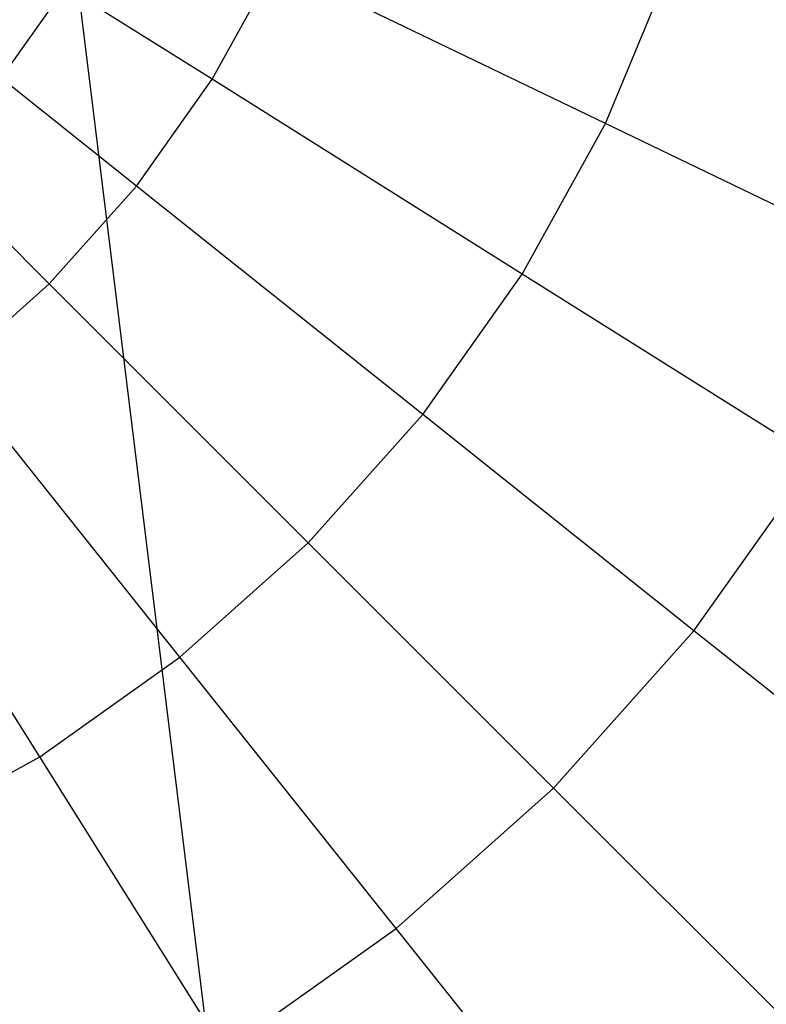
# Model space of a CAD drawing. Extents: x 0.2 to 44.2, y -21.9 to 24.
# Tile 168 of 239: x 20.2 to 21.9, y 12.5 to 14.7. Entities that reach past the tile are written whole.
import ezdxf

# ---------------------------------------------------------------- set-up
doc = ezdxf.new("R2010")
doc.units = 0
doc.header["$LTSCALE"] = 2.54
doc.layers.get('0').update_dxf_attribs({"color": 13, "linetype": 'CONTINUOUS'})

# ---------------------------------------------------------------- blocks, each defined once
blk = doc.blocks.new('GRUPUJ_2')
at = {"color": 0}
blk.add_line((16.2366, 32.7919, 48.5), (16.3679, 32.9782, 48.5), dxfattribs=at)
blk.add_line((16.2366, 32.7919, 48.5), (16.3679, 32.9782, 48.5), dxfattribs=at)
blk = doc.blocks.new('KARO-10934_STL')
at = {"color": 0}
blk.add_line((20.1522, 16.5452, 125.8858), (22.1855, 0, 125.7675), dxfattribs=at)
blk.add_line((20.1522, 16.5452, 125.8858), (22.1855, 0, 125.7675), dxfattribs=at)
blk.add_blockref('GRUPUJ_2', (3.9714, -18.2138, 12.8689), dxfattribs=at)
blk = doc.blocks.new('GRUPUJ_1')
at = {"color": 0}
for p, q in [((20.452, 36.5003, 59.9923), (19.7221, 36.9589, 60.2407)), ((20.452, 36.5003, 59.9923), (19.7221, 36.9589, 60.2407)), ((20.452, 36.5003, 44.8902), (19.7221, 36.9589, 44.6418)), ((20.452, 36.5003, 44.8902), (19.7221, 36.9589, 44.6418)), ((20.2806, 36.2586, 44.8902), (19.6066, 36.7961, 44.6418)), ((20.2806, 36.2586, 59.9923), (19.6066, 36.7961, 60.2407)), ((20.2806, 36.2586, 59.9923), (19.6066, 36.7961, 60.2407)), ((20.2806, 36.2586, 44.8902), (19.6066, 36.7961, 44.6418)), ((20.452, 36.5003, 59.9923), (20.5953, 36.7596, 59.9923)), ((20.452, 36.5003, 59.9923), (20.5953, 36.7596, 59.9923)), ((20.452, 36.5003, 44.8902), (20.5953, 36.7596, 44.8902)), ((20.452, 36.5003, 44.8902), (20.5953, 36.7596, 44.8902)), ((21.3421, 36.4, 59.649), (20.5953, 36.7596, 59.9923)), ((21.3421, 36.4, 59.649), (20.5953, 36.7596, 59.9923)), ((21.3421, 36.4, 45.2335), (20.5953, 36.7596, 44.8902)), ((21.3421, 36.4, 45.2335), (20.5953, 36.7596, 44.8902)), ((21.3421, 36.4, 59.649), (21.4911, 36.7596, 59.649)), ((21.3421, 36.4, 59.649), (21.4911, 36.7596, 59.649)), ((21.3421, 36.4, 45.2335), (21.4911, 36.7596, 45.2335)), ((21.3421, 36.4, 45.2335), (21.4911, 36.7596, 45.2335)), ((20.0831, 36.0377, 44.8902), (19.4735, 36.6473, 44.6418)), ((20.0831, 36.0377, 44.8902), (19.4735, 36.6473, 44.6418)), ((20.0831, 36.0377, 59.9923), (19.4735, 36.6473, 60.2407)), ((20.0831, 36.0377, 59.9923), (19.4735, 36.6473, 60.2407)), ((20.2806, 36.2586, 59.9923), (20.452, 36.5003, 59.9923)), ((20.2806, 36.2586, 59.9923), (20.452, 36.5003, 59.9923)), ((20.2806, 36.2586, 44.8902), (20.452, 36.5003, 44.8902)), ((20.2806, 36.2586, 44.8902), (20.452, 36.5003, 44.8902)), ((21.1538, 36.0593, 59.649), (20.452, 36.5003, 59.9923)), ((21.1538, 36.0593, 59.649), (20.452, 36.5003, 59.9923)), ((21.1538, 36.0593, 45.2335), (20.452, 36.5003, 44.8902)), ((21.1538, 36.0593, 45.2335), (20.452, 36.5003, 44.8902)), ((21.1538, 36.0593, 59.649), (21.3421, 36.4, 59.649)), ((21.1538, 36.0593, 59.649), (21.3421, 36.4, 59.649)), ((21.1538, 36.0593, 45.2335), (21.3421, 36.4, 45.2335)), ((21.1538, 36.0593, 45.2335), (21.3421, 36.4, 45.2335)), ((22.0495, 36.0593, 59.2151), (21.3421, 36.4, 59.649)), ((22.0495, 36.0593, 59.2151), (21.3421, 36.4, 59.649)), ((22.0495, 36.0593, 45.6675), (21.3421, 36.4, 45.2335)), ((22.0495, 36.0593, 45.6675), (21.3421, 36.4, 45.2335)), ((20.0831, 36.0377, 44.8902), (20.2806, 36.2586, 44.8902)), ((20.0831, 36.0377, 44.8902), (20.2806, 36.2586, 44.8902)), ((20.0831, 36.0377, 59.9923), (20.2806, 36.2586, 59.9923)), ((20.0831, 36.0377, 59.9923), (20.2806, 36.2586, 59.9923)), ((20.9286, 35.7419, 45.2335), (20.2806, 36.2586, 44.8902)), ((20.9286, 35.7419, 59.649), (20.2806, 36.2586, 59.9923)), ((20.9286, 35.7419, 59.649), (20.2806, 36.2586, 59.9923)), ((20.9286, 35.7419, 45.2335), (20.2806, 36.2586, 44.8902)), ((20.9286, 35.7419, 59.649), (21.1538, 36.0593, 59.649)), ((20.9286, 35.7419, 59.649), (21.1538, 36.0593, 59.649)), ((20.9286, 35.7419, 45.2335), (21.1538, 36.0593, 45.2335)), ((20.9286, 35.7419, 45.2335), (21.1538, 36.0593, 45.2335)), ((21.8186, 35.6416, 59.2151), (21.1538, 36.0593, 59.649)), ((21.8186, 35.6416, 59.2151), (21.1538, 36.0593, 59.649)), ((21.8186, 35.6416, 45.6675), (21.1538, 36.0593, 45.2335)), ((21.8186, 35.6416, 45.6675), (21.1538, 36.0593, 45.2335)), ((19.8622, 35.8403, 44.8902), (20.0831, 36.0377, 44.8902)), ((19.8622, 35.8403, 44.8902), (20.0831, 36.0377, 44.8902)), ((19.8622, 35.8403, 59.9923), (20.0831, 36.0377, 59.9923)), ((19.8622, 35.8403, 59.9923), (20.0831, 36.0377, 59.9923)), ((20.6692, 35.4516, 45.2335), (20.0831, 36.0377, 44.8902)), ((20.6692, 35.4516, 45.2335), (20.0831, 36.0377, 44.8902)), ((20.6692, 35.4516, 59.649), (20.0831, 36.0377, 59.9923)), ((20.6692, 35.4516, 59.649), (20.0831, 36.0377, 59.9923)), ((20.3789, 35.1923, 45.2335), (19.8622, 35.8403, 44.8902)), ((20.3789, 35.1923, 45.2335), (19.8622, 35.8403, 44.8902)), ((20.3789, 35.1923, 59.649), (19.8622, 35.8403, 59.9923)), ((20.3789, 35.1923, 59.649), (19.8622, 35.8403, 59.9923)), ((20.6692, 35.4516, 45.2335), (20.9286, 35.7419, 45.2335)), ((20.6692, 35.4516, 59.649), (20.9286, 35.7419, 59.649)), ((20.6692, 35.4516, 59.649), (20.9286, 35.7419, 59.649)), ((20.6692, 35.4516, 45.2335), (20.9286, 35.7419, 45.2335)), ((21.5424, 35.2523, 59.2151), (20.9286, 35.7419, 59.649)), ((21.5424, 35.2523, 59.2151), (20.9286, 35.7419, 59.649)), ((21.5424, 35.2523, 45.6675), (20.9286, 35.7419, 45.2335)), ((21.5424, 35.2523, 45.6675), (20.9286, 35.7419, 45.2335)), ((20.0615, 34.967, 45.2335), (19.6205, 35.6688, 44.8902)), ((20.0615, 34.967, 45.2335), (19.6205, 35.6688, 44.8902)), ((20.0615, 34.967, 59.649), (19.6205, 35.6688, 59.9923)), ((20.0615, 34.967, 59.649), (19.6205, 35.6688, 59.9923)), ((21.5424, 35.2523, 59.2151), (21.8186, 35.6416, 59.2151)), ((21.5424, 35.2523, 59.2151), (21.8186, 35.6416, 59.2151)), ((21.5424, 35.2523, 45.6675), (21.8186, 35.6416, 45.6675)), ((21.5424, 35.2523, 45.6675), (21.8186, 35.6416, 45.6675)), ((20.3789, 35.1923, 45.2335), (20.6692, 35.4516, 45.2335)), ((20.3789, 35.1923, 45.2335), (20.6692, 35.4516, 45.2335)), ((20.3789, 35.1923, 59.649), (20.6692, 35.4516, 59.649)), ((20.3789, 35.1923, 59.649), (20.6692, 35.4516, 59.649)), ((21.2244, 34.8964, 45.6675), (20.6692, 35.4516, 45.2335)), ((21.2244, 34.8964, 59.2151), (20.6692, 35.4516, 59.649)), ((21.2244, 34.8964, 59.2151), (20.6692, 35.4516, 59.649)), ((21.2244, 34.8964, 45.6675), (20.6692, 35.4516, 45.2335)), ((21.2244, 34.8964, 59.2151), (21.5424, 35.2523, 59.2151)), ((21.2244, 34.8964, 59.2151), (21.5424, 35.2523, 59.2151)), ((21.2244, 34.8964, 45.6675), (21.5424, 35.2523, 45.6675)), ((21.2244, 34.8964, 45.6675), (21.5424, 35.2523, 45.6675)), ((22.1145, 34.7961, 58.6959), (21.5424, 35.2523, 59.2151)), ((22.1145, 34.7961, 58.6959), (21.5424, 35.2523, 59.2151)), ((22.1145, 34.7961, 46.1866), (21.5424, 35.2523, 45.6675)), ((22.1145, 34.7961, 46.1866), (21.5424, 35.2523, 45.6675)), ((20.0615, 34.967, 45.2335), (20.3789, 35.1923, 45.2335)), ((20.0615, 34.967, 45.2335), (20.3789, 35.1923, 45.2335)), ((20.0615, 34.967, 59.649), (20.3789, 35.1923, 59.649)), ((20.0615, 34.967, 59.649), (20.3789, 35.1923, 59.649)), ((20.8685, 34.5784, 45.6675), (20.3789, 35.1923, 45.2335)), ((20.8685, 34.5784, 45.6675), (20.3789, 35.1923, 45.2335)), ((20.8685, 34.5784, 59.2151), (20.3789, 35.1923, 59.649)), ((20.8685, 34.5784, 59.2151), (20.3789, 35.1923, 59.649)), ((19.7208, 34.7787, 45.2335), (20.0615, 34.967, 45.2335)), ((19.7208, 34.7787, 45.2335), (20.0615, 34.967, 45.2335)), ((19.7208, 34.7787, 59.649), (20.0615, 34.967, 59.649)), ((19.7208, 34.7787, 59.649), (20.0615, 34.967, 59.649)), ((20.4792, 34.3022, 45.6675), (20.0615, 34.967, 45.2335)), ((20.4792, 34.3022, 45.6675), (20.0615, 34.967, 45.2335)), ((20.4792, 34.3022, 59.2151), (20.0615, 34.967, 59.649)), ((20.4792, 34.3022, 59.2151), (20.0615, 34.967, 59.649)), ((20.8685, 34.5784, 45.6675), (21.2244, 34.8964, 45.6675)), ((20.8685, 34.5784, 45.6675), (21.2244, 34.8964, 45.6675)), ((20.8685, 34.5784, 59.2151), (21.2244, 34.8964, 59.2151)), ((20.8685, 34.5784, 59.2151), (21.2244, 34.8964, 59.2151)), ((21.7418, 34.3791, 46.1866), (21.2244, 34.8964, 45.6675)), ((21.7418, 34.3791, 58.6959), (21.2244, 34.8964, 59.2151)), ((21.7418, 34.3791, 58.6959), (21.2244, 34.8964, 59.2151)), ((21.7418, 34.3791, 46.1866), (21.2244, 34.8964, 45.6675)), ((20.4792, 34.3022, 45.6675), (20.8685, 34.5784, 45.6675)), ((20.4792, 34.3022, 45.6675), (20.8685, 34.5784, 45.6675)), ((20.4792, 34.3022, 59.2151), (20.8685, 34.5784, 59.2151)), ((20.4792, 34.3022, 59.2151), (20.8685, 34.5784, 59.2151)), ((21.3247, 34.0063, 46.1866), (20.8685, 34.5784, 45.6675)), ((21.3247, 34.0063, 46.1866), (20.8685, 34.5784, 45.6675)), ((21.3247, 34.0063, 58.6959), (20.8685, 34.5784, 59.2151)), ((21.3247, 34.0063, 58.6959), (20.8685, 34.5784, 59.2151))]:
    blk.add_line(p, q, dxfattribs=at)
blk = doc.blocks.new('GRUPUJ_3')
at = {"color": 0}
for name, p in [('GRUPUJ_1', (0, 0)), ('KARO-10934_STL', (-0.2222, 21.9402, -1.2505))]:
    blk.add_blockref(name, p, dxfattribs=at)

msp = doc.modelspace()

# ---------------------------------------------------------------- block references
at = {"color": 0}
msp.add_blockref('GRUPUJ_3', (0.2222, -21.9402, 1.2505), dxfattribs=at)

doc.saveas('drawing.dxf')
